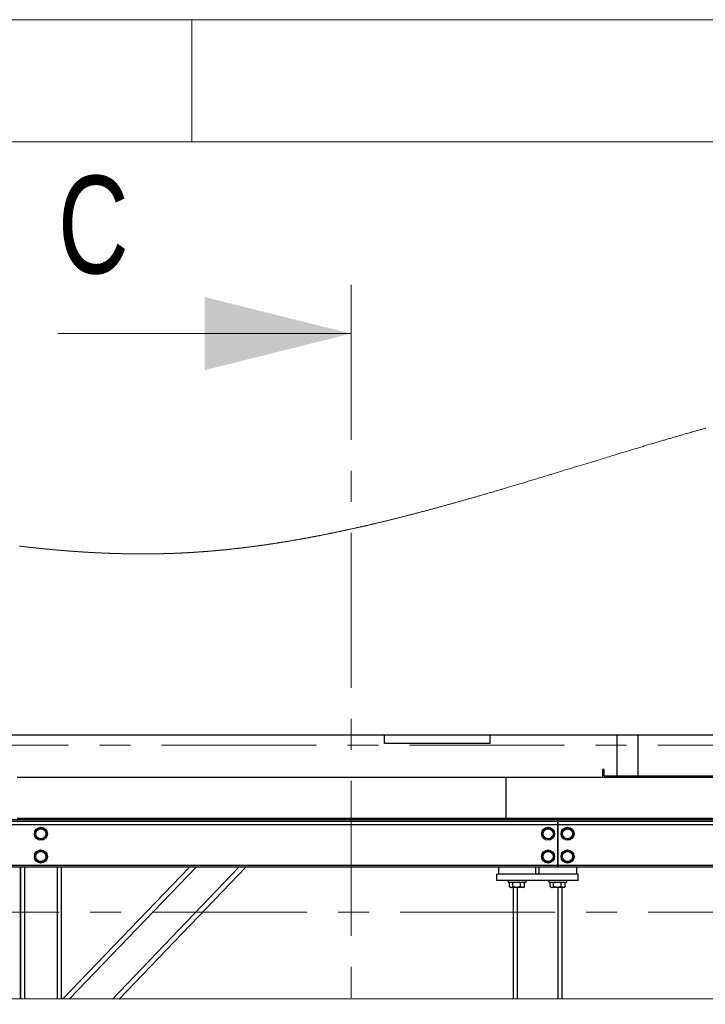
# Model space of a CAD drawing. Header units: millimetres. Extents: x 5 to 589, y 5 to 415.
# Tile 17 of 96: x 140 to 168, y 375 to 415. Entities that reach past the tile are written whole.
import ezdxf

# ---------------------------------------------------------------- set-up
doc = ezdxf.new("R2010")
doc.units = ezdxf.units.MM
doc.linetypes.add('CENTER', pattern=[10.16, 6.35, -1.27, 1.27, -1.27])
doc.layers.add('TRAIT-FORT', color=4, linetype='Continuous', lineweight=25)
doc.styles.add('SLDTEXTSTYLE0', font='TXT', dxfattribs={"width": 0.75})

msp = doc.modelspace()

# ---------------------------------------------------------------- linework, layer by layer
at = {"color": 7, "linetype": 'Continuous', "lineweight": 18}
for p, q in [((589, 415), (5, 415)), ((147, 410), (147, 415)), ((584, 410), (10, 410)), ((141.51808, 402.14239), (153.51808, 402.14239))]:
    msp.add_line(p, q, dxfattribs=at)
at = {"color": 7, "linetype": 'CENTER', "lineweight": 18}
for p, q in [((153.51808, 404.14239), (153.51808, 333.39033)), ((223.22309, 385.2878), (32.52359, 385.2878)), ((233.0004, 378.43945), (18.42773, 378.43945))]:
    msp.add_line(p, q, dxfattribs=at)
at = {"color": 7, "linetype": 'Continuous', "lineweight": 18, "flags": 128}
msp.add_lwpolyline([(168.03881, 398.26966), (168.00806, 398.261), (167.97731, 398.25233), (167.94657, 398.24366), (167.91582, 398.23497), (167.88508, 398.22628), (167.85077, 398.21657), (167.81646, 398.20685), (167.78215, 398.19711), (167.74785, 398.18737), (167.71354, 398.17762), (167.67924, 398.16785), (167.64494, 398.15808), (167.61064, 398.14829), (167.57508, 398.13814), (167.53952, 398.12797), (167.50397, 398.1178), (167.46842, 398.10761), (167.43287, 398.09742), (167.39732, 398.08721), (167.36177, 398.07699), (167.32267, 398.06574), (167.28357, 398.05448), (167.24447, 398.0432), (167.20538, 398.03192), (167.16628, 398.02062), (167.12719, 398.0093), (167.0881, 397.99798), (167.04901, 397.98665), (167.00993, 397.9753), (166.97084, 397.96395), (166.93246, 397.95278), (166.89407, 397.9416), (166.85569, 397.93042), (166.81731, 397.91922), (166.77824, 397.90781), (166.73916, 397.89639), (166.70009, 397.88495), (166.66102, 397.87351), (166.62195, 397.86206), (166.58358, 397.8508), (166.54521, 397.83953), (166.50685, 397.82825), (166.46849, 397.81696), (166.42934, 397.80544), (166.39019, 397.7939), (166.35105, 397.78235), (166.31191, 397.77079), (166.27277, 397.75923), (166.23363, 397.74765), (166.1945, 397.73607), (166.15092, 397.72315), (166.10734, 397.71023), (166.06376, 397.6973), (166.02019, 397.68435), (165.97662, 397.6714), (165.93304, 397.65843), (165.88948, 397.64545), (165.84591, 397.63247), (165.80027, 397.61885), (165.75463, 397.60523), (165.709, 397.59159), (165.66337, 397.57794), (165.61773, 397.56428), (165.5721, 397.55062), (165.52648, 397.53694), (165.48085, 397.52325), (165.43523, 397.50955), (165.38961, 397.49585), (165.34399, 397.48213), (165.29838, 397.46841), (165.24462, 397.45222), (165.19086, 397.43602), (165.13711, 397.41981), (165.08336, 397.40359), (165.03372, 397.3886), (164.98408, 397.3736), (164.93444, 397.35859), (164.8848, 397.34357), (164.83517, 397.32854), (164.78643, 397.31378), (164.73768, 397.299), (164.68894, 397.28422), (164.64021, 397.26943), (164.58219, 397.25181), (164.52417, 397.23419), (164.46616, 397.21655), (164.40815, 397.19891), (164.35014, 397.18126), (164.29214, 397.16359), (164.22254, 397.14239), (164.15294, 397.12118), (164.08335, 397.09995), (164.01377, 397.07872), (163.94418, 397.05747), (163.87584, 397.0366), (163.80751, 397.01573), (163.73918, 396.99484), (163.67085, 396.97395), (163.58212, 396.94681), (163.4934, 396.91966), (163.40468, 396.89251), (163.31597, 396.86535), (163.22726, 396.83818), (163.13856, 396.81102), (163.04986, 396.78385), (162.95231, 396.75397), (162.85475, 396.72409), (162.75721, 396.69421), (162.65967, 396.66434), (162.56214, 396.63447), (162.47525, 396.60787), (162.38837, 396.58128), (162.30149, 396.5547), (162.21462, 396.52813), (162.14637, 396.50726), (162.07812, 396.4864), (162.00987, 396.46555), (161.94162, 396.4447), (161.88069, 396.4261), (161.81976, 396.40751), (161.75883, 396.38892), (161.69791, 396.37035), (161.63699, 396.35179), (161.57607, 396.33323), (161.51515, 396.31468), (161.45423, 396.29615), (161.39965, 396.27955), (161.34507, 396.26296), (161.29049, 396.24639), (161.23592, 396.22982), (161.18135, 396.21326), (161.12775, 396.19701), (161.07415, 396.18077), (161.02055, 396.16454), (160.96696, 396.14832), (160.91911, 396.13385), (160.87126, 396.11938), (160.82341, 396.10493), (160.77557, 396.09049), (160.72772, 396.07605), (160.67987, 396.06163), (160.63203, 396.04722), (160.58419, 396.03282), (160.5347, 396.01793), (160.48521, 396.00305), (160.43572, 395.98819), (160.38623, 395.97334), (160.33674, 395.9585), (160.28814, 395.94394), (160.23954, 395.92939), (160.19094, 395.91486), (160.14235, 395.90033), (160.09895, 395.88738), (160.05556, 395.87443), (160.01217, 395.8615), (159.96879, 395.84858), (159.9254, 395.83566), (159.88201, 395.82276), (159.83862, 395.80987), (159.79523, 395.79699), (159.75636, 395.78546), (159.71749, 395.77394), (159.67862, 395.76243), (159.63974, 395.75093), (159.60087, 395.73944), (159.56269, 395.72817), (159.52452, 395.7169), (159.48634, 395.70565), (159.44816, 395.6944), (159.40921, 395.68294), (159.37026, 395.67148), (159.3313, 395.66004), (159.29235, 395.6486), (159.25339, 395.63718), (159.21444, 395.62577), (159.17549, 395.61437), (159.13662, 395.60301), (159.09775, 395.59165), (159.05889, 395.58031), (159.02002, 395.56898), (158.98116, 395.55766), (158.94299, 395.54656), (158.90481, 395.53546), (158.86664, 395.52438), (158.82847, 395.51331), (158.78953, 395.50203), (158.75058, 395.49076), (158.71163, 395.4795), (158.67268, 395.46825), (158.63373, 395.45702), (158.59478, 395.4458), (158.55584, 395.43459), (158.52176, 395.42479), (158.48768, 395.415), (158.4536, 395.40523), (158.41952, 395.39546), (158.38545, 395.38571), (158.35137, 395.37596), (158.31729, 395.36623), (158.28321, 395.3565), (158.24751, 395.34632), (158.21181, 395.33616), (158.17611, 395.32601), (158.14041, 395.31587), (158.10471, 395.30574), (158.06901, 395.29562), (158.03663, 395.28645), (158.00425, 395.2773), (157.97187, 395.26815), (157.93948, 395.25902), (157.9071, 395.24989), (157.87472, 395.24077), (157.84419, 395.23219), (157.81366, 395.22361), (157.78312, 395.21505), (157.75259, 395.20649), (157.72206, 395.19794), (157.69153, 395.1894), (157.661, 395.18087), (157.63047, 395.17235), (157.59994, 395.16384), (157.5694, 395.15534), (157.53942, 395.147), (157.50943, 395.13867), (157.47944, 395.13035), (157.44946, 395.12204), (157.41893, 395.11359), (157.3884, 395.10515), (157.35787, 395.09672), (157.32734, 395.0883), (157.2968, 395.07989), (157.26682, 395.07164), (157.23683, 395.0634), (157.20685, 395.05517), (157.17686, 395.04695), (157.14626, 395.03857), (157.11567, 395.0302), (157.08507, 395.02184), (157.05447, 395.0135), (157.02387, 395.00516), (156.99328, 394.99684), (156.96268, 394.98852), (156.93215, 394.98024), (156.90162, 394.97196), (156.87108, 394.9637), (156.84055, 394.95545), (156.81002, 394.94721), (156.78004, 394.93912), (156.75005, 394.93105), (156.72006, 394.92299), (156.69008, 394.91494), (156.65948, 394.90674), (156.62888, 394.89854), (156.59828, 394.89036), (156.56769, 394.88219), (156.53709, 394.87404), (156.50649, 394.86589), (156.47589, 394.85776), (156.44529, 394.84963), (156.41469, 394.84152), (156.38409, 394.83342), (156.3535, 394.82534), (156.3229, 394.81726), (156.2923, 394.8092), (156.2617, 394.80115), (156.23365, 394.79378), (156.2056, 394.78642), (156.17755, 394.77907), (156.1495, 394.77173), (156.12145, 394.76441), (156.0934, 394.75709), (156.06564, 394.74986), (156.03789, 394.74264), (156.01013, 394.73543), (155.98237, 394.72823), (155.95462, 394.72104), (155.92686, 394.71386), (155.8991, 394.70669), (155.86857, 394.69882), (155.83803, 394.69096), (155.8075, 394.68311), (155.77696, 394.67527), (155.74643, 394.66745), (155.71589, 394.65964), (155.68536, 394.65184), (155.65483, 394.64406), (155.62429, 394.63629), (155.59375, 394.62854), (155.56376, 394.62093), (155.53377, 394.61334), (155.50378, 394.60576), (155.47379, 394.59819), (155.44835, 394.59179), (155.4229, 394.58539), (155.39745, 394.57899), (155.37201, 394.57261), (155.34656, 394.56624), (155.32111, 394.55988), (155.29712, 394.55389), (155.27312, 394.54791), (155.24913, 394.54194), (155.22514, 394.53597), (155.20114, 394.53001), (155.17436, 394.52338), (155.14758, 394.51675), (155.1208, 394.51014), (155.09402, 394.50353), (155.06724, 394.49694), (155.04046, 394.49036), (155.01368, 394.48379), (154.9869, 394.47723), (154.96145, 394.471), (154.936, 394.46479), (154.91055, 394.45858), (154.8851, 394.45239), (154.85965, 394.4462), (154.8342, 394.44003), (154.81021, 394.43422), (154.78621, 394.42842), (154.76221, 394.42262), (154.73822, 394.41684), (154.71422, 394.41106), (154.68744, 394.40463), (154.66065, 394.39821), (154.63387, 394.39179), (154.60709, 394.38539), (154.5803, 394.379), (154.55352, 394.37263), (154.52674, 394.36626), (154.49995, 394.35991), (154.47595, 394.35422), (154.45195, 394.34855), (154.42796, 394.34288), (154.40396, 394.33723), (154.37996, 394.33159), (154.35639, 394.32605), (154.33281, 394.32052), (154.30924, 394.31501), (154.28567, 394.3095), (154.26162, 394.30389), (154.23756, 394.29829), (154.21351, 394.2927), (154.18946, 394.28712), (154.1654, 394.28155), (154.14135, 394.27598), (154.1173, 394.27043), (154.09184, 394.26457), (154.06638, 394.25871), (154.04092, 394.25287), (154.01547, 394.24704), (153.99001, 394.24122), (153.96455, 394.23541), (153.94055, 394.22994), (153.91655, 394.22449), (153.89254, 394.21904), (153.86854, 394.2136), (153.84453, 394.20818), (153.82053, 394.20276), (153.79652, 394.19736), (153.77252, 394.19196), (153.74851, 394.18657), (153.72451, 394.1812), (153.70093, 394.17593), (153.67735, 394.17067), (153.65378, 394.16542), (153.6302, 394.16018), (153.60619, 394.15485), (153.58219, 394.14954), (153.55818, 394.14424), (153.53417, 394.13894), (153.51016, 394.13366), (153.48659, 394.12848), (153.46301, 394.12331), (153.43943, 394.11815), (153.41585, 394.113), (153.39178, 394.10776), (153.36772, 394.10253), (153.34366, 394.09731), (153.3196, 394.0921), (153.29554, 394.0869), (153.27147, 394.08171), (153.24741, 394.07653), (153.2234, 394.07138), (153.19939, 394.06623), (153.17538, 394.0611), (153.15137, 394.05597), (153.12735, 394.05086), (153.10377, 394.04585), (153.08019, 394.04085), (153.0566, 394.03586), (153.03302, 394.03088), (153.00895, 394.02581), (152.98489, 394.02075), (152.96082, 394.0157), (152.93676, 394.01067), (152.91269, 394.00564), (152.88862, 394.00063), (152.86455, 393.99563), (152.84049, 393.99063), (152.81642, 393.98565), (152.79235, 393.98068), (152.76828, 393.97573), (152.74421, 393.97078), (152.72014, 393.96585), (152.69607, 393.96092), (152.67401, 393.95642), (152.65194, 393.95193), (152.62988, 393.94744), (152.60782, 393.94297), (152.58575, 393.9385), (152.56368, 393.93405), (152.54058, 393.92939), (152.51747, 393.92475), (152.49436, 393.92011), (152.47125, 393.91549), (152.44814, 393.91088), (152.42503, 393.90628), (152.40324, 393.90195), (152.38145, 393.89763), (152.35966, 393.89332), (152.33787, 393.88902), (152.31608, 393.88473), (152.29429, 393.88045), (152.2725, 393.87618), (152.2507, 393.87192), (152.22891, 393.86767), (152.20712, 393.86343), (152.18572, 393.85927), (152.16431, 393.85513), (152.14291, 393.85099), (152.12151, 393.84686), (152.09971, 393.84267), (152.07792, 393.83849), (152.05613, 393.83431), (152.03433, 393.83015), (152.01254, 393.826), (151.99113, 393.82193), (151.96972, 393.81787), (151.94832, 393.81382), (151.92691, 393.80978), (151.90507, 393.80567), (151.88322, 393.80157), (151.86138, 393.79747), (151.83954, 393.79339), (151.81769, 393.78932), (151.79585, 393.78526), (151.774, 393.78121), (151.7522, 393.77717), (151.7304, 393.77315), (151.7086, 393.76914), (151.6868, 393.76514), (151.665, 393.76115), (151.64359, 393.75724), (151.62218, 393.75334), (151.60077, 393.74945), (151.57936, 393.74557), (151.55751, 393.74162), (151.53566, 393.73768), (151.51381, 393.73375), (151.49196, 393.72983), (151.47011, 393.72593), (151.44826, 393.72203), (151.42641, 393.71814), (151.40456, 393.71427), (151.38271, 393.7104), (151.36086, 393.70655), (151.33901, 393.70271), (151.31716, 393.69887), (151.2953, 393.69505), (151.27345, 393.69124), (151.24941, 393.68706), (151.22537, 393.68289), (151.20133, 393.67874), (151.17729, 393.67459), (151.15325, 393.67047), (151.13144, 393.66673), (151.10964, 393.66301), (151.08783, 393.6593), (151.06602, 393.65559), (151.04421, 393.65191), (151.02279, 393.64829), (151.00137, 393.64469), (150.97995, 393.6411), (150.95853, 393.63751), (150.93667, 393.63387), (150.91481, 393.63023), (150.89295, 393.62661), (150.87109, 393.623), (150.84923, 393.6194), (150.82737, 393.61581), (150.80551, 393.61223), (150.78365, 393.60866), (150.76179, 393.60511), (150.73993, 393.60156), (150.71807, 393.59803), (150.69621, 393.59451), (150.67434, 393.59099), (150.65248, 393.58749), (150.63244, 393.5843), (150.6124, 393.58111), (150.59235, 393.57793), (150.57231, 393.57476), (150.55227, 393.5716), (150.53223, 393.56845), (150.51036, 393.56502), (150.48849, 393.5616), (150.46663, 393.5582), (150.44476, 393.55481), (150.42289, 393.55143), (150.40103, 393.54806), (150.37916, 393.5447), (150.35911, 393.54163), (150.33907, 393.53857), (150.31902, 393.53552), (150.29897, 393.53249), (150.27893, 393.52946), (150.25888, 393.52644), (150.23883, 393.52343), (150.21878, 393.52043), (150.19874, 393.51744), (150.17869, 393.51446), (150.15864, 393.51148), (150.13859, 393.50852), (150.11968, 393.50574), (150.10078, 393.50297), (150.08187, 393.5002), (150.06297, 393.49745), (150.04406, 393.4947), (150.02224, 393.49154), (150.00041, 393.48839), (149.97858, 393.48525), (149.95676, 393.48213), (149.93493, 393.47901), (149.91349, 393.47597), (149.89205, 393.47293), (149.87061, 393.46991), (149.84917, 393.4669), (149.82729, 393.46383), (149.80541, 393.46079), (149.78353, 393.45775), (149.76165, 393.45472), (149.73977, 393.45171), (149.7179, 393.44871), (149.69602, 393.44572), (149.67413, 393.44274), (149.65225, 393.43978), (149.63037, 393.43682), (149.60849, 393.43388), (149.58661, 393.43095), (149.56472, 393.42804), (149.54284, 393.42513), (149.52278, 393.42248), (149.50272, 393.41984), (149.48266, 393.41721), (149.4626, 393.41459), (149.44253, 393.41198), (149.42247, 393.40938), (149.40058, 393.40656), (149.3787, 393.40375), (149.35681, 393.40095), (149.33492, 393.39816), (149.31303, 393.39539), (149.29115, 393.39263), (149.26926, 393.38988), (149.24919, 393.38737), (149.22913, 393.38487), (149.20906, 393.38238), (149.18899, 393.3799), (149.16893, 393.37744), (149.14886, 393.37498), (149.12879, 393.37253), (149.10872, 393.3701), (149.08865, 393.36767), (149.06859, 393.36526), (149.04852, 393.36286), (149.02845, 393.36046), (149.00952, 393.35822), (148.9906, 393.35598), (148.97168, 393.35376), (148.95275, 393.35154), (148.93383, 393.34933), (148.91193, 393.34679), (148.89003, 393.34426), (148.86814, 393.34174), (148.84624, 393.33924), (148.82434, 393.33675), (148.80244, 393.33427), (148.78054, 393.3318), (148.76047, 393.32955), (148.74039, 393.32732), (148.72031, 393.32509), (148.70024, 393.32287), (148.68016, 393.32067), (148.66009, 393.31848), (148.64001, 393.31629), (148.61993, 393.31412), (148.59985, 393.31196), (148.57977, 393.30981), (148.55969, 393.30767), (148.53961, 393.30554), (148.52068, 393.30355), (148.50175, 393.30156), (148.48282, 393.29959), (148.46388, 393.29762), (148.44495, 393.29566), (148.42487, 393.2936), (148.40478, 393.29155), (148.3847, 393.28951), (148.36462, 393.28747), (148.34453, 393.28545), (148.32445, 393.28345), (148.30551, 393.28156), (148.28658, 393.27969), (148.26764, 393.27783), (148.2487, 393.27597), (148.22976, 393.27413), (148.21083, 393.2723), (148.19189, 393.27047), (148.17295, 393.26866), (148.15401, 393.26686), (148.13507, 393.26507), (148.11646, 393.26331), (148.09786, 393.26157), (148.07926, 393.25984), (148.06066, 393.25812), (148.04243, 393.25644), (148.02421, 393.25478), (148.00598, 393.25312), (147.98776, 393.25147), (147.96953, 393.24983), (147.95131, 393.2482), (147.92983, 393.24629), (147.90834, 393.2444), (147.88686, 393.24251), (147.86538, 393.24065), (147.8462, 393.23899), (147.82702, 393.23734), (147.80784, 393.2357), (147.78865, 393.23408), (147.76947, 393.23246), (147.75029, 393.23086), (147.73111, 393.22926), (147.71192, 393.22768), (147.69274, 393.22611), (147.67355, 393.22455), (147.65437, 393.22299), (147.63518, 393.22145), (147.616, 393.21992), (147.59681, 393.2184), (147.57762, 393.2169), (147.55844, 393.2154), (147.53833, 393.21384), (147.51823, 393.2123), (147.49813, 393.21076), (147.47803, 393.20924), (147.45792, 393.20773), (147.43782, 393.20623), (147.41863, 393.20481), (147.39944, 393.2034), (147.38025, 393.20201), (147.36106, 393.20062), (147.34187, 393.19925), (147.32267, 393.19788), (147.30348, 393.19653), (147.28429, 393.19518), (147.26418, 393.19379), (147.24407, 393.19241), (147.22396, 393.19104), (147.20385, 393.18968), (147.18374, 393.18833), (147.16363, 393.187), (147.14352, 393.18567), (147.12341, 393.18436), (147.1033, 393.18307), (147.08319, 393.18178), (147.06307, 393.18051), (147.04296, 393.17924), (147.024, 393.17807), (147.00503, 393.1769), (146.98607, 393.17574), (146.9671, 393.1746), (146.94814, 393.17346), (146.92894, 393.17232), (146.90973, 393.1712), (146.89053, 393.17008), (146.87133, 393.16898), (146.85212, 393.16789), (146.83292, 393.16681), (146.81372, 393.16573), (146.79451, 393.16468), (146.77439, 393.16358), (146.75427, 393.16249), (146.73415, 393.16142), (146.71403, 393.16036), (146.69391, 393.15931), (146.67379, 393.15828), (146.65366, 393.15725), (146.63354, 393.15624), (146.61342, 393.15525), (146.59329, 393.15426), (146.57317, 393.15329), (146.55304, 393.15233), (146.53407, 393.15144), (146.51509, 393.15055), (146.49612, 393.14968), (146.47714, 393.14882), (146.45816, 393.14797), (146.43803, 393.14708), (146.4179, 393.14621), (146.39778, 393.14535), (146.37765, 393.1445), (146.35752, 393.14366), (146.33738, 393.14283), (146.3184, 393.14207), (146.29942, 393.14131), (146.28044, 393.14057), (146.26146, 393.13984), (146.24248, 393.13912), (146.22349, 393.13841), (146.20451, 393.13771), (146.18553, 393.13702), (146.16654, 393.13634), (146.14756, 393.13568), (146.12891, 393.13504), (146.11026, 393.1344), (146.09161, 393.13378), (146.07297, 393.13317), (146.05375, 393.13255), (146.03452, 393.13195), (146.0153, 393.13135), (145.99607, 393.13077), (145.97685, 393.13019), (145.95762, 393.12963), (145.9384, 393.12908), (145.91917, 393.12854), (145.89903, 393.12799), (145.87889, 393.12745), (145.85875, 393.12692), (145.8386, 393.1264), (145.81846, 393.1259), (145.79831, 393.12541), (145.77817, 393.12493), (145.75802, 393.12446), (145.73788, 393.124), (145.71773, 393.12356), (145.69758, 393.12313), (145.67744, 393.12271), (145.65844, 393.12233), (145.63944, 393.12195), (145.62045, 393.12159), (145.60145, 393.12124), (145.58245, 393.1209), (145.5623, 393.12055), (145.54215, 393.12021), (145.522, 393.11989), (145.50184, 393.11957), (145.48169, 393.11927), (145.46154, 393.11898), (145.44254, 393.11872), (145.42354, 393.11847), (145.40453, 393.11823), (145.38553, 393.118), (145.36653, 393.11778), (145.34752, 393.11757), (145.32852, 393.11737), (145.30951, 393.11718), (145.29051, 393.11701), (145.2715, 393.11684), (145.25283, 393.11669), (145.23417, 393.11654), (145.2155, 393.11641), (145.19683, 393.11628), (145.17667, 393.11616), (145.15651, 393.11605), (145.13635, 393.11595), (145.11619, 393.11587), (145.09602, 393.11579), (145.07586, 393.11573), (145.05685, 393.11568), (145.03784, 393.11564), (145.01883, 393.11561), (144.99981, 393.11559), (144.9808, 393.11559), (144.96179, 393.11559), (144.94278, 393.1156), (144.92376, 393.11562), (144.90475, 393.11566), (144.88573, 393.1157), (144.86706, 393.11576), (144.84838, 393.11582), (144.8297, 393.11589), (144.81103, 393.11597), (144.79201, 393.11607), (144.77299, 393.11617), (144.75397, 393.11629), (144.73495, 393.11641), (144.71594, 393.11654), (144.69726, 393.11669), (144.67858, 393.11684), (144.65989, 393.117), (144.64121, 393.11717), (144.62215, 393.11736), (144.60309, 393.11755), (144.58402, 393.11776), (144.56496, 393.11797), (144.5459, 393.1182), (144.52683, 393.11843), (144.50777, 393.11868), (144.4858, 393.11897), (144.46384, 393.11928), (144.44187, 393.1196), (144.41991, 393.11994), (144.39794, 393.12029), (144.37637, 393.12064), (144.35479, 393.12101), (144.33322, 393.12139), (144.31164, 393.12178), (144.28962, 393.12219), (144.26761, 393.12262), (144.24559, 393.12306), (144.22357, 393.12351), (144.20155, 393.12398), (144.17953, 393.12446), (144.15751, 393.12495), (144.13549, 393.12546), (144.11347, 393.12598), (144.09145, 393.12651), (144.06942, 393.12705), (144.0474, 393.12761), (144.02538, 393.12818), (144.00335, 393.12877), (143.98316, 393.12931), (143.96297, 393.12987), (143.94278, 393.13044), (143.92259, 393.13101), (143.9024, 393.1316), (143.88221, 393.1322), (143.86018, 393.13287), (143.83815, 393.13355), (143.81612, 393.13424), (143.79409, 393.13495), (143.77206, 393.13567), (143.75003, 393.1364), (143.728, 393.13714), (143.7078, 393.13783), (143.6876, 393.13854), (143.66741, 393.13925), (143.64721, 393.13998), (143.62701, 393.14071), (143.60681, 393.14146), (143.58661, 393.14221), (143.56641, 393.14298), (143.54621, 393.14375), (143.52601, 393.14454), (143.50581, 393.14534), (143.48561, 393.14615), (143.46656, 393.14692), (143.44751, 393.1477), (143.42846, 393.14849), (143.40941, 393.14929), (143.39036, 393.1501), (143.36832, 393.15105), (143.34628, 393.15201), (143.32424, 393.15298), (143.3022, 393.15396), (143.28015, 393.15496), (143.25811, 393.15597), (143.23606, 393.15699), (143.21586, 393.15794), (143.19565, 393.15889), (143.17544, 393.15986), (143.15523, 393.16084), (143.13502, 393.16183), (143.11481, 393.16282), (143.0946, 393.16383), (143.07438, 393.16485), (143.05417, 393.16588), (143.03396, 393.16692), (143.01375, 393.16797), (142.99353, 393.16902), (142.97447, 393.17003), (142.95541, 393.17105), (142.93635, 393.17207), (142.91729, 393.17311), (142.89823, 393.17415), (142.87802, 393.17526), (142.8578, 393.17639), (142.83758, 393.17753), (142.81737, 393.17867), (142.79715, 393.17983), (142.77693, 393.18099), (142.75787, 393.1821), (142.7388, 393.18322), (142.71974, 393.18434), (142.70067, 393.18548), (142.68161, 393.18662), (142.66033, 393.18791), (142.63905, 393.18921), (142.61777, 393.19051), (142.59649, 393.19183), (142.57521, 393.19316), (142.55392, 393.1945), (142.53264, 393.19585), (142.51136, 393.19722), (142.4893, 393.19864), (142.46723, 393.20007), (142.44517, 393.20152), (142.4231, 393.20298), (142.40103, 393.20445), (142.37897, 393.20593), (142.3569, 393.20742), (142.33667, 393.2088), (142.31644, 393.21019), (142.29621, 393.21158), (142.27598, 393.21299), (142.25575, 393.21441), (142.23552, 393.21583), (142.21528, 393.21727), (142.19505, 393.21871), (142.17482, 393.22017), (142.15459, 393.22163), (142.13435, 393.2231), (142.11412, 393.22458), (142.09027, 393.22634), (142.06642, 393.22812), (142.04257, 393.2299), (142.01872, 393.2317), (141.99848, 393.23323), (141.97825, 393.23478), (141.95801, 393.23633), (141.93777, 393.2379), (141.91753, 393.23947), (141.89729, 393.24105), (141.87344, 393.24293), (141.84958, 393.24482), (141.82573, 393.24672), (141.80187, 393.24864), (141.77753, 393.2506), (141.75318, 393.25258), (141.72884, 393.25458), (141.70449, 393.25658), (141.68015, 393.2586), (141.6558, 393.26064), (141.63145, 393.26268), (141.60716, 393.26474), (141.58286, 393.26681), (141.55856, 393.26889), (141.53427, 393.27098), (141.50997, 393.27309), (141.4861, 393.27517), (141.46224, 393.27726), (141.43837, 393.27937), (141.41451, 393.28149), (141.39015, 393.28366), (141.3658, 393.28585), (141.34144, 393.28805), (141.31708, 393.29026), (141.29273, 393.29249), (141.26837, 393.29472), (141.24401, 393.29697), (141.21965, 393.29924), (141.19529, 393.30151), (141.17093, 393.3038), (141.14657, 393.3061), (141.12221, 393.30842), (141.09784, 393.31074), (141.07348, 393.31308), (141.05115, 393.31524), (141.02881, 393.3174), (141.00648, 393.31958), (140.98414, 393.32176), (140.96181, 393.32396), (140.93947, 393.32617), (140.91737, 393.32836), (140.89526, 393.33056), (140.87316, 393.33278), (140.85105, 393.335), (140.82895, 393.33724), (140.80684, 393.33948), (140.78473, 393.34173), (140.76042, 393.34423), (140.7361, 393.34673), (140.71178, 393.34924), (140.68746, 393.35177), (140.66313, 393.35431), (140.63881, 393.35686), (140.61449, 393.35943), (140.59017, 393.362), (140.56584, 393.36459), (140.54152, 393.36719), (140.51763, 393.36975), (140.49374, 393.37233), (140.46984, 393.37491), (140.44595, 393.37751), (140.42162, 393.38017), (140.39729, 393.38283), (140.37297, 393.38551), (140.34864, 393.38821), (140.32431, 393.39091), (140.30041, 393.39357), (140.27651, 393.39625), (140.25261, 393.39894), (140.22872, 393.40164), (140.20433, 393.40441), (140.17994, 393.40718), (140.15555, 393.40997), (140.13116, 393.41277), (140.10678, 393.41558), (140.08239, 393.41841), (140.05799, 393.42124), (140.03366, 393.42408), (140.00932, 393.42693), (139.98498, 393.42979), (139.96064, 393.43267), (139.9363, 393.43555)], dxfattribs=at)
at = {"color": 7, "linetype": 'Continuous', "lineweight": 18}
msp.add_solid([(153.51808, 402.14239), (147.51808, 403.64239), (147.51808, 400.64239)], dxfattribs=at)
at = {"layer": 'TRAIT-FORT', "color": 4, "linetype": 'Continuous', "lineweight": 25}
for p, q in [((195.18474, 385.69455), (111.85141, 385.69455)), ((159.21807, 385.68777), (154.88474, 385.68777)), ((154.88474, 385.35447), (154.88474, 385.68777)), ((159.21807, 385.35447), (159.21807, 385.68777)), ((164.39474, 385.68777), (164.39474, 384.02114)), ((165.26807, 385.68777), (164.39474, 385.68777)), ((165.26807, 384.02114), (165.26807, 385.68777)), ((159.21807, 385.35447), (154.88474, 385.35447)), ((163.88472, 384.2878), (163.81806, 384.2878)), ((163.81806, 384.2878), (163.81806, 383.95447)), ((163.88472, 384.02114), (163.88472, 384.2878)), ((163.88472, 384.02114), (170.91806, 384.02114)), ((159.85194, 383.95447), (139.85194, 383.95447)), ((159.85194, 383.95447), (159.85194, 382.2878)), ((179.85194, 383.95447), (159.85194, 383.95447)), ((161.98474, 382.22114), (119.65141, 382.22114)), ((161.98474, 382.15447), (119.65141, 382.15447)), ((161.98474, 382.02114), (119.65141, 382.02114)), ((139.85194, 382.2878), (159.85194, 382.2878)), ((159.85194, 382.2878), (179.85194, 382.2878)), ((161.98474, 382.2878), (161.98474, 382.22114)), ((161.98474, 382.22114), (161.98474, 382.15447)), ((161.98474, 382.15447), (161.98474, 382.02114)), ((161.98474, 382.02114), (161.98474, 380.35447)), ((161.98507, 382.2878), (161.98507, 382.22114)), ((198.71807, 382.22114), (161.98507, 382.22114)), ((161.98507, 382.15447), (161.98507, 382.22114)), ((198.71807, 382.15447), (161.98507, 382.15447)), ((161.98507, 382.02114), (161.98507, 382.15447)), ((198.71807, 382.02114), (161.98507, 382.02114)), ((161.98507, 380.35447), (161.98507, 382.02114)), ((161.98474, 380.35447), (119.65141, 380.35447)), ((161.98507, 380.40447), (161.98474, 380.40447)), ((161.98474, 380.35447), (161.98474, 380.2878)), ((198.71807, 380.35447), (161.98507, 380.35447)), ((161.98507, 380.2878), (161.98507, 380.35447)), ((161.98474, 380.2878), (119.65141, 380.2878)), ((139.98474, 374.88447), (139.98474, 380.2878)), ((139.98481, 380.2878), (139.98481, 374.88447)), ((140.15147, 380.2878), (140.15147, 374.88444)), ((141.48474, 380.2878), (141.48474, 374.88418)), ((141.65141, 380.2878), (141.65141, 374.88415)), ((141.65147, 380.2878), (141.65147, 374.88415)), ((141.71931, 374.88414), (146.89783, 380.2878)), ((147.17484, 380.2878), (141.99628, 374.88409)), ((143.75037, 374.88375), (148.92925, 380.2878)), ((149.20627, 380.2878), (144.02733, 374.8837)), ((159.48474, 379.7378), (159.48474, 380.00447)), ((162.81807, 380.00447), (159.48474, 380.00447)), ((159.55141, 380.2878), (159.55141, 380.00447)), ((161.08474, 380.00447), (159.55141, 380.00447)), ((161.08474, 380.00447), (161.08474, 380.2878)), ((161.21807, 380.00447), (161.21807, 380.2878)), ((162.75141, 380.00447), (161.21807, 380.00447)), ((198.71807, 380.2878), (161.98507, 380.2878)), ((162.75141, 380.2878), (162.75141, 380.00447)), ((162.81807, 379.7378), (162.81807, 380.00447)), ((162.81807, 379.7378), (159.48474, 379.7378)), ((159.9514, 379.7378), (159.9514, 379.67114)), ((159.9514, 379.67114), (160.68474, 379.67114)), ((160.01089, 379.48162), (160.01089, 379.67114)), ((160.14604, 379.48162), (160.14604, 379.67114)), ((160.45323, 379.48162), (160.45323, 379.67114)), ((160.62525, 379.48162), (160.62525, 379.67114)), ((160.68474, 379.67114), (160.68474, 379.7378)), ((161.61807, 379.7378), (161.61807, 379.67114)), ((161.61807, 379.67114), (162.35141, 379.67114)), ((161.67756, 379.48162), (161.67756, 379.67114)), ((161.81271, 379.48162), (161.81271, 379.67114)), ((162.11989, 379.48162), (162.11989, 379.67114)), ((162.29192, 379.48162), (162.29192, 379.67114)), ((162.35141, 379.67114), (162.35141, 379.7378)), ((160.02085, 379.47545), (160.05141, 379.4578)), ((160.07847, 379.4578), (160.05141, 379.4578)), ((160.29963, 379.4578), (160.07847, 379.4578)), ((160.15141, 379.4578), (160.15141, 374.88064)), ((160.15147, 379.4578), (160.15147, 374.88064)), ((160.53924, 379.4578), (160.29963, 379.4578)), ((160.31814, 379.4578), (160.31814, 374.88061)), ((160.58474, 379.4578), (160.53924, 379.4578)), ((160.58474, 379.4578), (160.61526, 379.47542)), ((160.61486, 379.47611), (160.62525, 379.48162)), ((161.68751, 379.47545), (161.71807, 379.4578)), ((161.74513, 379.4578), (161.71807, 379.4578)), ((161.9663, 379.4578), (161.74513, 379.4578)), ((162.20591, 379.4578), (161.9663, 379.4578)), ((161.98474, 379.4578), (161.98474, 374.88029)), ((162.15141, 379.4578), (162.15141, 374.88026)), ((162.2514, 379.4578), (162.20591, 379.4578)), ((162.2514, 379.4578), (162.28193, 379.47542)), ((162.28153, 379.47611), (162.29192, 379.48162)), ((174.73857, 374.87788), (39.42649, 374.90353))]:
    msp.add_line(p, q, dxfattribs=at)
at = {"layer": 'TRAIT-FORT', "color": 4, "linetype": 'Continuous', "lineweight": 25, "flags": 128}
for points in [[(140.72167, 381.88533), (140.68193, 381.83324), (140.64041, 381.77881), (140.56994, 381.68642)], [(140.56994, 381.68642), (140.60705, 381.59754), (140.6317, 381.5385), (140.65666, 381.47871), (140.66634, 381.45555)], [(140.72167, 381.88533), (140.78666, 381.87697), (140.85456, 381.86823), (140.96981, 381.85339)], [(140.91447, 381.4236), (140.95421, 381.4757), (140.99574, 381.53013), (141.06621, 381.62252)], [(140.96981, 381.85339), (141.00692, 381.76451), (141.03158, 381.70546), (141.05654, 381.64568), (141.06621, 381.62252)], [(161.48834, 381.88533), (161.4486, 381.83324), (161.40708, 381.77881), (161.3366, 381.68642)], [(161.3366, 381.68642), (161.37371, 381.59754), (161.39837, 381.5385), (161.42333, 381.47871), (161.433, 381.45555)], [(161.48834, 381.88533), (161.55333, 381.87697), (161.62123, 381.86823), (161.73647, 381.85339)], [(161.68114, 381.4236), (161.72088, 381.4757), (161.7624, 381.53013), (161.83287, 381.62252)], [(161.73647, 381.85339), (161.77359, 381.76451), (161.79824, 381.70546), (161.8232, 381.64568), (161.83287, 381.62252)], [(162.2885, 381.88533), (162.24876, 381.83324), (162.20724, 381.77881), (162.13677, 381.68642)], [(162.13677, 381.68642), (162.17388, 381.59754), (162.19854, 381.5385), (162.2235, 381.47871), (162.23317, 381.45555)], [(162.2885, 381.88533), (162.35349, 381.87697), (162.4214, 381.86823), (162.53664, 381.85339)], [(162.48131, 381.4236), (162.52105, 381.4757), (162.56257, 381.53013), (162.63304, 381.62252)], [(162.53664, 381.85339), (162.57375, 381.76451), (162.59841, 381.70546), (162.62337, 381.64568), (162.63304, 381.62252)], [(140.91447, 381.4236), (140.84948, 381.43197), (140.78158, 381.44071), (140.66634, 381.45555)], [(161.68114, 381.4236), (161.61615, 381.43197), (161.54825, 381.44071), (161.433, 381.45555)], [(162.48131, 381.4236), (162.41632, 381.43197), (162.34842, 381.44071), (162.23317, 381.45555)], [(140.72167, 380.952), (140.68193, 380.89991), (140.64041, 380.84547), (140.56994, 380.75308)], [(140.56994, 380.75308), (140.60705, 380.66421), (140.6317, 380.60516), (140.65666, 380.54538), (140.66634, 380.52222)], [(140.72167, 380.952), (140.78666, 380.94364), (140.85456, 380.93489), (140.96981, 380.92005)], [(140.96981, 380.92005), (141.00692, 380.83117), (141.03158, 380.77213), (141.05654, 380.71235), (141.06621, 380.68919)], [(161.48834, 380.952), (161.4486, 380.89991), (161.40708, 380.84547), (161.3366, 380.75308)], [(161.3366, 380.75308), (161.37371, 380.66421), (161.39837, 380.60516), (161.42333, 380.54538), (161.433, 380.52222)], [(161.48834, 380.952), (161.55333, 380.94364), (161.62123, 380.93489), (161.73647, 380.92005)], [(161.73647, 380.92005), (161.77359, 380.83117), (161.79824, 380.77213), (161.8232, 380.71235), (161.83287, 380.68919)], [(162.2885, 380.952), (162.24876, 380.89991), (162.20724, 380.84547), (162.13677, 380.75308)], [(162.13677, 380.75308), (162.17388, 380.66421), (162.19854, 380.60516), (162.2235, 380.54538), (162.23317, 380.52222)], [(162.2885, 380.952), (162.35349, 380.94364), (162.4214, 380.93489), (162.53664, 380.92005)], [(162.53664, 380.92005), (162.57375, 380.83117), (162.59841, 380.77213), (162.62337, 380.71235), (162.63304, 380.68919)], [(140.91447, 380.49027), (140.84948, 380.49864), (140.78158, 380.50738), (140.66634, 380.52222)], [(140.91447, 380.49027), (140.95421, 380.54237), (140.99574, 380.5968), (141.06621, 380.68919)], [(161.68114, 380.49027), (161.61615, 380.49864), (161.54825, 380.50738), (161.433, 380.52222)], [(161.68114, 380.49027), (161.72088, 380.54237), (161.7624, 380.5968), (161.83287, 380.68919)], [(162.48131, 380.49027), (162.41632, 380.49864), (162.34842, 380.50738), (162.23317, 380.52222)], [(162.48131, 380.49027), (162.52105, 380.54237), (162.56257, 380.5968), (162.63304, 380.68919)]]:
    msp.add_lwpolyline(points, dxfattribs=at)
at = {"layer": 'TRAIT-FORT', "color": 4, "linetype": 'Continuous', "lineweight": 25}
for centre, radius in [((140.81807, 381.65447), 0.26667), ((140.81807, 381.65447), 0.20583), ((161.58474, 381.65447), 0.26667), ((161.58474, 381.65447), 0.20583), ((162.38491, 381.65447), 0.26667), ((162.38491, 381.65447), 0.20583), ((140.81807, 380.72113), 0.26667), ((140.81807, 380.72113), 0.20583), ((161.58474, 380.72113), 0.26667), ((161.58474, 380.72113), 0.20583), ((162.38491, 380.72113), 0.26667), ((162.38491, 380.72113), 0.20583)]:
    msp.add_circle(centre, radius, dxfattribs=at)
for points, knots in [([(160.01089, 379.48162), (160.02162, 379.47497), (160.04242, 379.46208), (160.0667, 379.4592), (160.07847, 379.4578)], [0, 0, 0, 0, 0.51562519, 1, 1, 1, 1]), ([(160.07847, 379.4578), (160.08007, 379.45783), (160.09241, 379.45804), (160.11648, 379.46387), (160.13588, 379.47552), (160.14604, 379.48162)], [0, 0, 0, 0, 0.06631727, 0.51079285, 1, 1, 1, 1]), ([(160.29963, 379.4578), (160.29599, 379.45783), (160.26842, 379.45804), (160.21644, 379.46325), (160.16965, 379.47546), (160.14604, 379.48162)], [0, 0, 0, 0, 0.070080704, 0.530746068, 1, 1, 1, 1]), ([(160.45323, 379.48162), (160.42828, 379.47496), (160.37794, 379.46153), (160.32589, 379.45905), (160.29963, 379.4578)], [0, 0, 0, 0, 0.49547954, 1, 1, 1, 1]), ([(160.53924, 379.4578), (160.53276, 379.45806), (160.50275, 379.45923), (160.47499, 379.47178), (160.45323, 379.48162)], [0, 0, 0, 0, 0.21587661, 1, 1, 1, 1]), ([(160.62525, 379.48162), (160.61974, 379.47883), (160.593, 379.46532), (160.56303, 379.46113), (160.53924, 379.4578)], [0, 0, 0, 0, 0.20648344, 1, 1, 1, 1]), ([(161.67756, 379.48162), (161.68828, 379.47497), (161.70909, 379.46208), (161.73337, 379.4592), (161.74513, 379.4578)], [0, 0, 0, 0, 0.51562519, 1, 1, 1, 1]), ([(161.74513, 379.4578), (161.74674, 379.45783), (161.75908, 379.45804), (161.78315, 379.46387), (161.80255, 379.47552), (161.81271, 379.48162)], [0, 0, 0, 0, 0.06631727, 0.51079285, 1, 1, 1, 1]), ([(161.9663, 379.4578), (161.96266, 379.45783), (161.93509, 379.45804), (161.8831, 379.46325), (161.83632, 379.47546), (161.81271, 379.48162)], [0, 0, 0, 0, 0.07008069, 0.53075861, 1, 1, 1, 1]), ([(162.11989, 379.48162), (162.09495, 379.47496), (162.04461, 379.46153), (161.99256, 379.45905), (161.9663, 379.4578)], [0, 0, 0, 0, 0.49548583, 1, 1, 1, 1]), ([(162.20591, 379.4578), (162.19943, 379.45806), (162.16941, 379.45923), (162.14166, 379.47178), (162.11989, 379.48162)], [0, 0, 0, 0, 0.21589393, 1, 1, 1, 1]), ([(162.29192, 379.48162), (162.2864, 379.47883), (162.25967, 379.46532), (162.22969, 379.46113), (162.20591, 379.4578)], [0, 0, 0, 0, 0.20650378, 1, 1, 1, 1])]:
    msp.add_open_spline(points, degree=3, knots=knots, dxfattribs=at)

# ---------------------------------------------------------------- texts
at = {"color": 7, "linetype": 'Continuous', "insert": (141.51808, 408.6075), "char_height": 4, "attachment_point": 1, "style": 'SLDTEXTSTYLE0'}
msp.add_mtext('C', dxfattribs=at)

doc.saveas('drawing.dxf')
